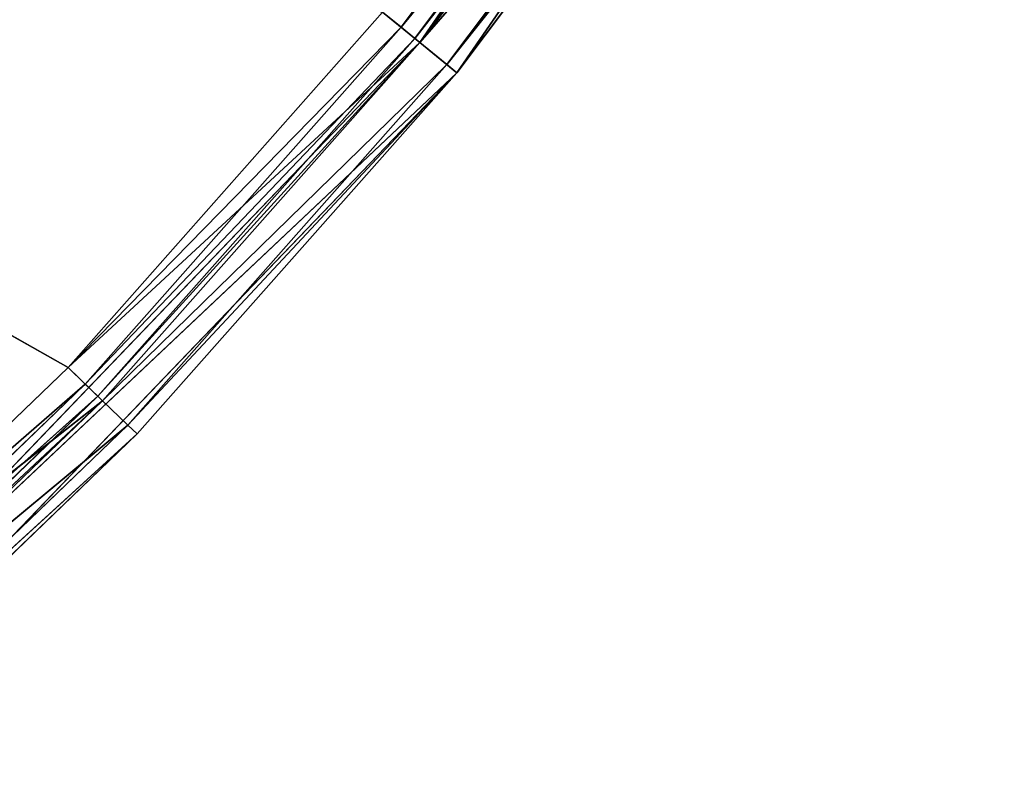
# Model space of a CAD drawing. Extents: x 0.2 to 45.2, y -45.2 to 0.
# Tile 38 of 106: x 29.8 to 31.4, y -30.2 to -29. Entities that reach past the tile are written whole.
import ezdxf

# ---------------------------------------------------------------- set-up
doc = ezdxf.new("R2010")
doc.units = 0
doc.header["$LTSCALE"] = 2.54
doc.layers.get('0').update_dxf_attribs({"color": 13, "linetype": 'CONTINUOUS'})

# ---------------------------------------------------------------- blocks, each defined once
blk = doc.blocks.new('CIRCOLO-LED-10813-10863_ST')
at = {"color": 0}
for p, q in [((29.8417, 101.0002, 29.5414), (27.0796, 101.0002, 27.9829)), ((29.8417, 101.0002, 29.5414), (27.0796, 101.0002, 27.9829)), ((29.2702, 101.0002, 30.0903), (29.8417, 101.0002, 29.5414)), ((29.2702, 101.0002, 30.0903), (29.8417, 101.0002, 29.5414)), ((29.2702, 101.0002, 30.0903), (29.8994, 100.9788, 29.5968)), ((29.2702, 101.0002, 30.0903), (29.8994, 100.9788, 29.5968)), ((29.8417, 101.0002, 29.5414), (30.3671, 101.0002, 28.9483)), ((29.8417, 101.0002, 29.5414), (30.3671, 101.0002, 28.9483)), ((29.8417, 101.0002, 29.5414), (30.4291, 100.9788, 28.9989)), ((29.8417, 101.0002, 29.5414), (30.4291, 100.9788, 28.9989)), ((29.8417, 101.0002, 29.5414), (29.8994, 100.9788, 29.5968)), ((29.8417, 101.0002, 29.5414), (29.8994, 100.9788, 29.5968)), ((30.3671, 101.0002, 28.9483), (30.4291, 100.9788, 28.9989)), ((30.3671, 101.0002, 28.9483), (30.4291, 100.9788, 28.9989)), ((29.8994, 100.9788, 29.5968), (29.3232, 100.9788, 30.1502)), ((29.3232, 100.9788, 30.1502), (29.9416, 100.9202, 29.6374)), ((29.3232, 100.9788, 30.1502), (29.9416, 100.9202, 29.6374)), ((29.8994, 100.9788, 29.5968), (29.3232, 100.9788, 30.1502)), ((30.4291, 100.9788, 28.9989), (29.8994, 100.9788, 29.5968)), ((29.8994, 100.9788, 29.5968), (30.4745, 100.9202, 29.0359)), ((29.8994, 100.9788, 29.5968), (30.4745, 100.9202, 29.0359)), ((29.8994, 100.9788, 29.5968), (29.9416, 100.9202, 29.6374)), ((29.8994, 100.9788, 29.5968), (29.9416, 100.9202, 29.6374)), ((30.4291, 100.9788, 28.9989), (29.8994, 100.9788, 29.5968)), ((30.909, 100.9788, 28.3602), (30.4291, 100.9788, 28.9989)), ((30.4291, 100.9788, 28.9989), (30.9572, 100.9202, 28.3935)), ((30.4291, 100.9788, 28.9989), (30.9572, 100.9202, 28.3935)), ((30.4291, 100.9788, 28.9989), (30.4745, 100.9202, 29.0359)), ((30.4291, 100.9788, 28.9989), (30.4745, 100.9202, 29.0359)), ((30.909, 100.9788, 28.3602), (30.4291, 100.9788, 28.9989)), ((29.8417, 100.9202, 29.5414), (27.0796, 100.9202, 27.9829)), ((29.8417, 100.9202, 29.5414), (27.0796, 100.9202, 27.9829)), ((29.8417, 100.9202, 29.5414), (29.2702, 100.9202, 30.0903)), ((29.8705, 100.9095, 29.5691), (29.2702, 100.9202, 30.0903)), ((29.8417, 100.9202, 29.5414), (29.2702, 100.9202, 30.0903)), ((29.8705, 100.9095, 29.5691), (29.2702, 100.9202, 30.0903)), ((29.9416, 100.9202, 29.6374), (29.362, 100.9202, 30.1941)), ((29.362, 100.9202, 30.1941), (29.9571, 100.8402, 29.6522)), ((29.362, 100.9202, 30.1941), (29.9571, 100.8402, 29.6522)), ((29.9416, 100.9202, 29.6374), (29.362, 100.9202, 30.1941)), ((30.3671, 100.9202, 28.9483), (29.8417, 100.9202, 29.5414)), ((30.3981, 100.9095, 28.9736), (29.8417, 100.9202, 29.5414)), ((30.3671, 100.9202, 28.9483), (29.8417, 100.9202, 29.5414)), ((30.3981, 100.9095, 28.9736), (29.8417, 100.9202, 29.5414)), ((29.8705, 100.9095, 29.5691), (29.8417, 100.9202, 29.5414)), ((29.8705, 100.9095, 29.5691), (29.8417, 100.9202, 29.5414)), ((30.4745, 100.9202, 29.0359), (29.9416, 100.9202, 29.6374)), ((29.9416, 100.9202, 29.6374), (30.4911, 100.8402, 29.0495)), ((29.9416, 100.9202, 29.6374), (30.4911, 100.8402, 29.0495)), ((29.9416, 100.9202, 29.6374), (29.9571, 100.8402, 29.6522)), ((29.9416, 100.9202, 29.6374), (29.9571, 100.8402, 29.6522)), ((30.4745, 100.9202, 29.0359), (29.9416, 100.9202, 29.6374)), ((30.3981, 100.9095, 28.9736), (30.3671, 100.9202, 28.9483)), ((30.3981, 100.9095, 28.9736), (30.3671, 100.9202, 28.9483)), ((30.9572, 100.9202, 28.3935), (30.4745, 100.9202, 29.0359)), ((30.4745, 100.9202, 29.0359), (30.9749, 100.8402, 28.4056)), ((30.4745, 100.9202, 29.0359), (30.9749, 100.8402, 28.4056)), ((30.4745, 100.9202, 29.0359), (30.4911, 100.8402, 29.0495)), ((30.4745, 100.9202, 29.0359), (30.4911, 100.8402, 29.0495)), ((30.9572, 100.9202, 28.3935), (30.4745, 100.9202, 29.0359)), ((29.8916, 100.8802, 29.5894), (29.2967, 100.9095, 30.1203)), ((29.2967, 100.9095, 30.1203), (29.8705, 100.9095, 29.5691)), ((29.8916, 100.8802, 29.5894), (29.2967, 100.9095, 30.1203)), ((29.2967, 100.9095, 30.1203), (29.8705, 100.9095, 29.5691)), ((30.4208, 100.8802, 28.9921), (29.8705, 100.9095, 29.5691)), ((29.8705, 100.9095, 29.5691), (30.3981, 100.9095, 28.9736)), ((30.4208, 100.8802, 28.9921), (29.8705, 100.9095, 29.5691)), ((29.8916, 100.8802, 29.5894), (29.8705, 100.9095, 29.5691)), ((29.8916, 100.8802, 29.5894), (29.8705, 100.9095, 29.5691)), ((29.8705, 100.9095, 29.5691), (30.3981, 100.9095, 28.9736)), ((30.9002, 100.8802, 28.3541), (30.3981, 100.9095, 28.9736)), ((30.3981, 100.9095, 28.9736), (30.8761, 100.9095, 28.3375)), ((30.9002, 100.8802, 28.3541), (30.3981, 100.9095, 28.9736)), ((30.4208, 100.8802, 28.9921), (30.3981, 100.9095, 28.9736)), ((30.4208, 100.8802, 28.9921), (30.3981, 100.9095, 28.9736)), ((30.3981, 100.9095, 28.9736), (30.8761, 100.9095, 28.3375)), ((29.8994, 100.8402, 29.5968), (29.3161, 100.8802, 30.1422)), ((29.3161, 100.8802, 30.1422), (29.8916, 100.8802, 29.5894)), ((29.8994, 100.8402, 29.5968), (29.3161, 100.8802, 30.1422)), ((29.3161, 100.8802, 30.1422), (29.8916, 100.8802, 29.5894)), ((30.4291, 100.8402, 28.9989), (29.8916, 100.8802, 29.5894)), ((29.8916, 100.8802, 29.5894), (30.4208, 100.8802, 28.9921)), ((30.4291, 100.8402, 28.9989), (29.8916, 100.8802, 29.5894)), ((29.8994, 100.8402, 29.5968), (29.8916, 100.8802, 29.5894)), ((29.8994, 100.8402, 29.5968), (29.8916, 100.8802, 29.5894)), ((29.8916, 100.8802, 29.5894), (30.4208, 100.8802, 28.9921)), ((30.909, 100.8402, 28.3602), (30.4208, 100.8802, 28.9921)), ((30.4208, 100.8802, 28.9921), (30.9002, 100.8802, 28.3541)), ((30.909, 100.8402, 28.3602), (30.4208, 100.8802, 28.9921)), ((30.4291, 100.8402, 28.9989), (30.4208, 100.8802, 28.9921)), ((30.4291, 100.8402, 28.9989), (30.4208, 100.8802, 28.9921)), ((30.4208, 100.8802, 28.9921), (30.9002, 100.8802, 28.3541)), ((29.3232, 98.3002, 30.1502), (29.8994, 100.8402, 29.5968)), ((29.3232, 100.8402, 30.1502), (29.8994, 100.8402, 29.5968)), ((29.3232, 98.3002, 30.1502), (29.8994, 100.8402, 29.5968)), ((29.3232, 100.8402, 30.1502), (29.8994, 100.8402, 29.5968)), ((29.9571, 100.8402, 29.6522), (29.3763, 98.3002, 30.2101)), ((29.9571, 100.8402, 29.6522), (29.3763, 98.3002, 30.2101)), ((29.9571, 100.8402, 29.6522), (29.3763, 100.8402, 30.2101)), ((29.9571, 100.8402, 29.6522), (29.3763, 100.8402, 30.2101)), ((29.8994, 100.8402, 29.5968), (30.4291, 98.3002, 28.9989)), ((29.8994, 100.8402, 29.5968), (30.4291, 98.3002, 28.9989)), ((29.8994, 100.8402, 29.5968), (30.4291, 100.8402, 28.9989)), ((29.8994, 100.8402, 29.5968), (30.4291, 100.8402, 28.9989)), ((30.4911, 98.3002, 29.0495), (29.9571, 100.8402, 29.6522)), ((30.4911, 100.8402, 29.0495), (29.9571, 100.8402, 29.6522)), ((30.4911, 98.3002, 29.0495), (29.9571, 100.8402, 29.6522)), ((30.4911, 100.8402, 29.0495), (29.9571, 100.8402, 29.6522)), ((30.4291, 98.3002, 28.9989), (30.909, 100.8402, 28.3602)), ((30.4291, 100.8402, 28.9989), (30.4291, 98.3002, 28.9989)), ((30.4291, 100.8402, 28.9989), (30.4291, 98.3002, 28.9989)), ((30.4291, 100.8402, 28.9989), (30.909, 100.8402, 28.3602)), ((30.4291, 98.3002, 28.9989), (30.909, 100.8402, 28.3602)), ((30.4291, 100.8402, 28.9989), (30.909, 100.8402, 28.3602)), ((30.9749, 100.8402, 28.4056), (30.4911, 98.3002, 29.0495)), ((30.9749, 100.8402, 28.4056), (30.4911, 98.3002, 29.0495)), ((30.9749, 100.8402, 28.4056), (30.4911, 100.8402, 29.0495)), ((30.4911, 100.8402, 29.0495), (30.4911, 98.3002, 29.0495)), ((30.4911, 100.8402, 29.0495), (30.4911, 98.3002, 29.0495)), ((30.9749, 100.8402, 28.4056), (30.4911, 100.8402, 29.0495)), ((30.4911, 98.3002, 29.0495), (29.3232, 98.3002, 30.1502)), ((29.3232, 98.3002, 30.1502), (30.4291, 98.3002, 28.9989)), ((30.4911, 98.3002, 29.0495), (29.3232, 98.3002, 30.1502)), ((29.3232, 98.3002, 30.1502), (30.4291, 98.3002, 28.9989)), ((30.4911, 98.3002, 29.0495), (29.3763, 98.3002, 30.2101)), ((30.4911, 98.3002, 29.0495), (29.3763, 98.3002, 30.2101)), ((31.4053, 98.3002, 27.725), (30.4291, 98.3002, 28.9989)), ((30.4291, 98.3002, 28.9989), (31.336, 98.3002, 27.685)), ((31.4053, 98.3002, 27.725), (30.4291, 98.3002, 28.9989)), ((30.4911, 98.3002, 29.0495), (30.4291, 98.3002, 28.9989)), ((30.4911, 98.3002, 29.0495), (30.4291, 98.3002, 28.9989)), ((30.4291, 98.3002, 28.9989), (31.336, 98.3002, 27.685)), ((31.4053, 98.3002, 27.725), (30.4911, 98.3002, 29.0495)), ((31.4053, 98.3002, 27.725), (30.4911, 98.3002, 29.0495))]:
    blk.add_line(p, q, dxfattribs=at)
mesh = blk.add_polyface(dxfattribs=at)
corners = [(29.2702, 101.0002, 30.0903), (29.8417, 101.0002, 29.5414), (27.0796, 101.0002, 27.9829)]
mesh.append_faces([[corners[k] for k in face] for face in [(0, 1, 2)]], dxfattribs={"color": 0})
mesh = blk.add_polyface(dxfattribs=at)
corners = [(29.8417, 101.0002, 29.5414), (30.3671, 101.0002, 28.9483), (27.0796, 101.0002, 27.9829)]
mesh.append_faces([[corners[k] for k in face] for face in [(0, 1, 2)]], dxfattribs={"color": 0})
mesh = blk.add_polyface(dxfattribs=at)
corners = [(29.2702, 101.0002, 30.0903), (29.8994, 100.9788, 29.5968), (29.8417, 101.0002, 29.5414)]
mesh.append_faces([[corners[k] for k in face] for face in [(0, 1, 2)]], dxfattribs={"color": 0})
mesh = blk.add_polyface(dxfattribs=at)
corners = [(29.3232, 100.9788, 30.1502), (29.8994, 100.9788, 29.5968), (29.2702, 101.0002, 30.0903)]
mesh.append_faces([[corners[k] for k in face] for face in [(0, 1, 2)]], dxfattribs={"color": 0})
mesh = blk.add_polyface(dxfattribs=at)
corners = [(29.8417, 101.0002, 29.5414), (30.4291, 100.9788, 28.9989), (30.3671, 101.0002, 28.9483)]
mesh.append_faces([[corners[k] for k in face] for face in [(0, 1, 2)]], dxfattribs={"color": 0})
mesh = blk.add_polyface(dxfattribs=at)
corners = [(29.8994, 100.9788, 29.5968), (30.4291, 100.9788, 28.9989), (29.8417, 101.0002, 29.5414)]
mesh.append_faces([[corners[k] for k in face] for face in [(0, 1, 2)]], dxfattribs={"color": 0})
mesh = blk.add_polyface(dxfattribs=at)
corners = [(30.4291, 100.9788, 28.9989), (30.909, 100.9788, 28.3602), (30.3671, 101.0002, 28.9483)]
mesh.append_faces([[corners[k] for k in face] for face in [(0, 1, 2)]], dxfattribs={"color": 0})
mesh = blk.add_polyface(dxfattribs=at)
corners = [(29.3232, 100.9788, 30.1502), (29.9416, 100.9202, 29.6374), (29.8994, 100.9788, 29.5968)]
mesh.append_faces([[corners[k] for k in face] for face in [(0, 1, 2)]], dxfattribs={"color": 0})
mesh = blk.add_polyface(dxfattribs=at)
corners = [(29.362, 100.9202, 30.1941), (29.9416, 100.9202, 29.6374), (29.3232, 100.9788, 30.1502)]
mesh.append_faces([[corners[k] for k in face] for face in [(0, 1, 2)]], dxfattribs={"color": 0})
mesh = blk.add_polyface(dxfattribs=at)
corners = [(29.8994, 100.9788, 29.5968), (30.4745, 100.9202, 29.0359), (30.4291, 100.9788, 28.9989)]
mesh.append_faces([[corners[k] for k in face] for face in [(0, 1, 2)]], dxfattribs={"color": 0})
mesh = blk.add_polyface(dxfattribs=at)
corners = [(29.9416, 100.9202, 29.6374), (30.4745, 100.9202, 29.0359), (29.8994, 100.9788, 29.5968)]
mesh.append_faces([[corners[k] for k in face] for face in [(0, 1, 2)]], dxfattribs={"color": 0})
mesh = blk.add_polyface(dxfattribs=at)
corners = [(30.4291, 100.9788, 28.9989), (30.9572, 100.9202, 28.3935), (30.909, 100.9788, 28.3602)]
mesh.append_faces([[corners[k] for k in face] for face in [(0, 1, 2)]], dxfattribs={"color": 0})
mesh = blk.add_polyface(dxfattribs=at)
corners = [(30.4745, 100.9202, 29.0359), (30.9572, 100.9202, 28.3935), (30.4291, 100.9788, 28.9989)]
mesh.append_faces([[corners[k] for k in face] for face in [(0, 1, 2)]], dxfattribs={"color": 0})
mesh = blk.add_polyface(dxfattribs=at)
corners = [(29.8417, 100.9202, 29.5414), (27.0796, 100.9202, 27.9829), (30.3671, 100.9202, 28.9483)]
mesh.append_faces([[corners[k] for k in face] for face in [(0, 1, 2)]], dxfattribs={"color": 0})
mesh = blk.add_polyface(dxfattribs=at)
corners = [(29.2702, 100.9202, 30.0903), (27.0796, 100.9202, 27.9829), (29.8417, 100.9202, 29.5414)]
mesh.append_faces([[corners[k] for k in face] for face in [(0, 1, 2)]], dxfattribs={"color": 0})
mesh = blk.add_polyface(dxfattribs=at)
corners = [(29.2702, 100.9202, 30.0903), (29.8417, 100.9202, 29.5414), (29.8705, 100.9095, 29.5691)]
mesh.append_faces([[corners[k] for k in face] for face in [(0, 1, 2)]], dxfattribs={"color": 0})
mesh = blk.add_polyface(dxfattribs=at)
corners = [(29.2967, 100.9095, 30.1203), (29.2702, 100.9202, 30.0903), (29.8705, 100.9095, 29.5691)]
mesh.append_faces([[corners[k] for k in face] for face in [(0, 1, 2)]], dxfattribs={"color": 0})
mesh = blk.add_polyface(dxfattribs=at)
corners = [(29.9571, 100.8402, 29.6522), (29.9416, 100.9202, 29.6374), (29.362, 100.9202, 30.1941)]
mesh.append_faces([[corners[k] for k in face] for face in [(0, 1, 2)]], dxfattribs={"color": 0})
mesh = blk.add_polyface(dxfattribs=at)
corners = [(29.9571, 100.8402, 29.6522), (29.362, 100.9202, 30.1941), (29.3763, 100.8402, 30.2101)]
mesh.append_faces([[corners[k] for k in face] for face in [(0, 1, 2)]], dxfattribs={"color": 0})
mesh = blk.add_polyface(dxfattribs=at)
corners = [(29.8417, 100.9202, 29.5414), (30.3671, 100.9202, 28.9483), (30.3981, 100.9095, 28.9736)]
mesh.append_faces([[corners[k] for k in face] for face in [(0, 1, 2)]], dxfattribs={"color": 0})
mesh = blk.add_polyface(dxfattribs=at)
corners = [(29.8705, 100.9095, 29.5691), (29.8417, 100.9202, 29.5414), (30.3981, 100.9095, 28.9736)]
mesh.append_faces([[corners[k] for k in face] for face in [(0, 1, 2)]], dxfattribs={"color": 0})
mesh = blk.add_polyface(dxfattribs=at)
corners = [(29.9416, 100.9202, 29.6374), (30.4911, 100.8402, 29.0495), (30.4745, 100.9202, 29.0359)]
mesh.append_faces([[corners[k] for k in face] for face in [(0, 1, 2)]], dxfattribs={"color": 0})
mesh = blk.add_polyface(dxfattribs=at)
corners = [(29.9416, 100.9202, 29.6374), (29.9571, 100.8402, 29.6522), (30.4911, 100.8402, 29.0495)]
mesh.append_faces([[corners[k] for k in face] for face in [(0, 1, 2)]], dxfattribs={"color": 0})
mesh = blk.add_polyface(dxfattribs=at)
corners = [(30.3981, 100.9095, 28.9736), (30.3671, 100.9202, 28.9483), (30.8761, 100.9095, 28.3375)]
mesh.append_faces([[corners[k] for k in face] for face in [(0, 1, 2)]], dxfattribs={"color": 0})
mesh = blk.add_polyface(dxfattribs=at)
corners = [(30.4745, 100.9202, 29.0359), (30.9749, 100.8402, 28.4056), (30.9572, 100.9202, 28.3935)]
mesh.append_faces([[corners[k] for k in face] for face in [(0, 1, 2)]], dxfattribs={"color": 0})
mesh = blk.add_polyface(dxfattribs=at)
corners = [(30.4745, 100.9202, 29.0359), (30.4911, 100.8402, 29.0495), (30.9749, 100.8402, 28.4056)]
mesh.append_faces([[corners[k] for k in face] for face in [(0, 1, 2)]], dxfattribs={"color": 0})
mesh = blk.add_polyface(dxfattribs=at)
corners = [(29.2967, 100.9095, 30.1203), (29.8705, 100.9095, 29.5691), (29.8916, 100.8802, 29.5894)]
mesh.append_faces([[corners[k] for k in face] for face in [(0, 1, 2)]], dxfattribs={"color": 0})
mesh = blk.add_polyface(dxfattribs=at)
corners = [(29.3161, 100.8802, 30.1422), (29.2967, 100.9095, 30.1203), (29.8916, 100.8802, 29.5894)]
mesh.append_faces([[corners[k] for k in face] for face in [(0, 1, 2)]], dxfattribs={"color": 0})
mesh = blk.add_polyface(dxfattribs=at)
corners = [(29.8705, 100.9095, 29.5691), (30.3981, 100.9095, 28.9736), (30.4208, 100.8802, 28.9921)]
mesh.append_faces([[corners[k] for k in face] for face in [(0, 1, 2)]], dxfattribs={"color": 0})
mesh = blk.add_polyface(dxfattribs=at)
corners = [(29.8916, 100.8802, 29.5894), (29.8705, 100.9095, 29.5691), (30.4208, 100.8802, 28.9921)]
mesh.append_faces([[corners[k] for k in face] for face in [(0, 1, 2)]], dxfattribs={"color": 0})
mesh = blk.add_polyface(dxfattribs=at)
corners = [(30.3981, 100.9095, 28.9736), (30.8761, 100.9095, 28.3375), (30.9002, 100.8802, 28.3541)]
mesh.append_faces([[corners[k] for k in face] for face in [(0, 1, 2)]], dxfattribs={"color": 0})
mesh = blk.add_polyface(dxfattribs=at)
corners = [(30.4208, 100.8802, 28.9921), (30.3981, 100.9095, 28.9736), (30.9002, 100.8802, 28.3541)]
mesh.append_faces([[corners[k] for k in face] for face in [(0, 1, 2)]], dxfattribs={"color": 0})
mesh = blk.add_polyface(dxfattribs=at)
corners = [(29.8994, 100.8402, 29.5968), (29.3161, 100.8802, 30.1422), (29.8916, 100.8802, 29.5894)]
mesh.append_faces([[corners[k] for k in face] for face in [(0, 1, 2)]], dxfattribs={"color": 0})
mesh = blk.add_polyface(dxfattribs=at)
corners = [(29.8994, 100.8402, 29.5968), (29.3232, 100.8402, 30.1502), (29.3161, 100.8802, 30.1422)]
mesh.append_faces([[corners[k] for k in face] for face in [(0, 1, 2)]], dxfattribs={"color": 0})
mesh = blk.add_polyface(dxfattribs=at)
corners = [(30.4208, 100.8802, 28.9921), (30.4291, 100.8402, 28.9989), (29.8916, 100.8802, 29.5894)]
mesh.append_faces([[corners[k] for k in face] for face in [(0, 1, 2)]], dxfattribs={"color": 0})
mesh = blk.add_polyface(dxfattribs=at)
corners = [(29.8916, 100.8802, 29.5894), (30.4291, 100.8402, 28.9989), (29.8994, 100.8402, 29.5968)]
mesh.append_faces([[corners[k] for k in face] for face in [(0, 1, 2)]], dxfattribs={"color": 0})
mesh = blk.add_polyface(dxfattribs=at)
corners = [(30.9002, 100.8802, 28.3541), (30.909, 100.8402, 28.3602), (30.4208, 100.8802, 28.9921)]
mesh.append_faces([[corners[k] for k in face] for face in [(0, 1, 2)]], dxfattribs={"color": 0})
mesh = blk.add_polyface(dxfattribs=at)
corners = [(30.4208, 100.8802, 28.9921), (30.909, 100.8402, 28.3602), (30.4291, 100.8402, 28.9989)]
mesh.append_faces([[corners[k] for k in face] for face in [(0, 1, 2)]], dxfattribs={"color": 0})
mesh = blk.add_polyface(dxfattribs=at)
corners = [(29.8994, 100.8402, 29.5968), (30.4291, 98.3002, 28.9989), (29.3232, 98.3002, 30.1502)]
mesh.append_faces([[corners[k] for k in face] for face in [(0, 1, 2)]], dxfattribs={"color": 0})
mesh = blk.add_polyface(dxfattribs=at)
corners = [(29.8994, 100.8402, 29.5968), (29.3232, 98.3002, 30.1502), (29.3232, 100.8402, 30.1502)]
mesh.append_faces([[corners[k] for k in face] for face in [(0, 1, 2)]], dxfattribs={"color": 0})
mesh = blk.add_polyface(dxfattribs=at)
corners = [(29.9571, 100.8402, 29.6522), (29.3763, 98.3002, 30.2101), (30.4911, 98.3002, 29.0495)]
mesh.append_faces([[corners[k] for k in face] for face in [(0, 1, 2)]], dxfattribs={"color": 0})
mesh = blk.add_polyface(dxfattribs=at)
corners = [(29.9571, 100.8402, 29.6522), (29.3763, 100.8402, 30.2101), (29.3763, 98.3002, 30.2101)]
mesh.append_faces([[corners[k] for k in face] for face in [(0, 1, 2)]], dxfattribs={"color": 0})
mesh = blk.add_polyface(dxfattribs=at)
corners = [(30.4291, 100.8402, 28.9989), (30.4291, 98.3002, 28.9989), (29.8994, 100.8402, 29.5968)]
mesh.append_faces([[corners[k] for k in face] for face in [(0, 1, 2)]], dxfattribs={"color": 0})
mesh = blk.add_polyface(dxfattribs=at)
corners = [(29.9571, 100.8402, 29.6522), (30.4911, 98.3002, 29.0495), (30.4911, 100.8402, 29.0495)]
mesh.append_faces([[corners[k] for k in face] for face in [(0, 1, 2)]], dxfattribs={"color": 0})
mesh = blk.add_polyface(dxfattribs=at)
corners = [(30.909, 100.8402, 28.3602), (31.336, 98.3002, 27.685), (30.4291, 98.3002, 28.9989)]
mesh.append_faces([[corners[k] for k in face] for face in [(0, 1, 2)]], dxfattribs={"color": 0})
mesh = blk.add_polyface(dxfattribs=at)
corners = [(30.909, 100.8402, 28.3602), (30.4291, 98.3002, 28.9989), (30.4291, 100.8402, 28.9989)]
mesh.append_faces([[corners[k] for k in face] for face in [(0, 1, 2)]], dxfattribs={"color": 0})
mesh = blk.add_polyface(dxfattribs=at)
corners = [(30.9749, 100.8402, 28.4056), (30.4911, 98.3002, 29.0495), (31.4053, 98.3002, 27.725)]
mesh.append_faces([[corners[k] for k in face] for face in [(0, 1, 2)]], dxfattribs={"color": 0})
mesh = blk.add_polyface(dxfattribs=at)
corners = [(30.4911, 100.8402, 29.0495), (30.4911, 98.3002, 29.0495), (30.9749, 100.8402, 28.4056)]
mesh.append_faces([[corners[k] for k in face] for face in [(0, 1, 2)]], dxfattribs={"color": 0})
mesh = blk.add_polyface(dxfattribs=at)
corners = [(29.3232, 98.3002, 30.1502), (30.4291, 98.3002, 28.9989), (30.4911, 98.3002, 29.0495)]
mesh.append_faces([[corners[k] for k in face] for face in [(0, 1, 2)]], dxfattribs={"color": 0})
mesh = blk.add_polyface(dxfattribs=at)
corners = [(29.3763, 98.3002, 30.2101), (29.3232, 98.3002, 30.1502), (30.4911, 98.3002, 29.0495)]
mesh.append_faces([[corners[k] for k in face] for face in [(0, 1, 2)]], dxfattribs={"color": 0})
mesh = blk.add_polyface(dxfattribs=at)
corners = [(30.4291, 98.3002, 28.9989), (31.336, 98.3002, 27.685), (31.4053, 98.3002, 27.725)]
mesh.append_faces([[corners[k] for k in face] for face in [(0, 1, 2)]], dxfattribs={"color": 0})
mesh = blk.add_polyface(dxfattribs=at)
corners = [(30.4911, 98.3002, 29.0495), (30.4291, 98.3002, 28.9989), (31.4053, 98.3002, 27.725)]
mesh.append_faces([[corners[k] for k in face] for face in [(0, 1, 2)]], dxfattribs={"color": 0})

msp = doc.modelspace()

# ---------------------------------------------------------------- block references
at = {"color": 250, "extrusion": (0, -1, -5.55112e-16)}
msp.add_blockref('CIRCOLO-LED-10813-10863_ST', (0, 0), dxfattribs=at)

doc.saveas('drawing.dxf')
